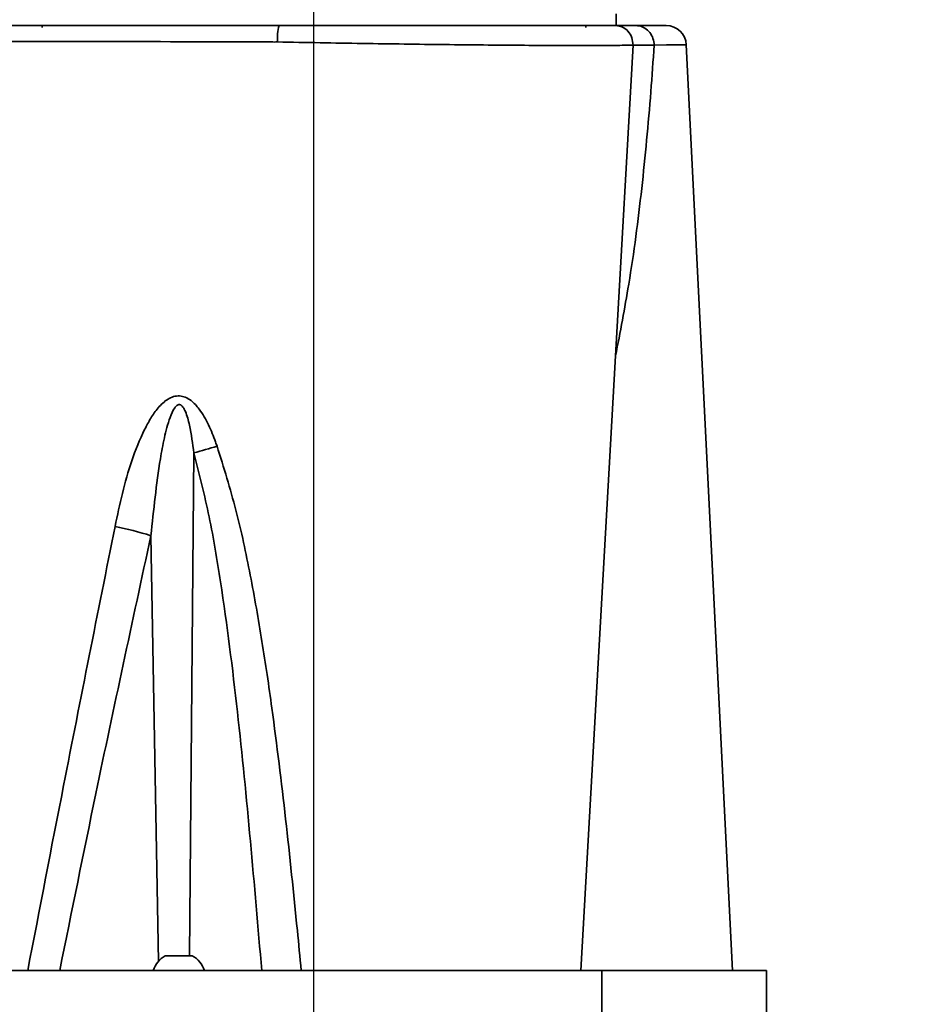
# Model space of a CAD drawing. Header units: millimetres. Extents: x 5 to 517, y 5 to 292.
# Tile 65 of 98: x 197 to 210, y 151 to 166. Entities that reach past the tile are written whole.
import ezdxf

# ---------------------------------------------------------------- set-up
doc = ezdxf.new("R2010")
doc.units = ezdxf.units.MM
doc.layers.add('图框', color=7, linetype='Continuous')
doc.styles.add('SLDTEXTSTYLE1', font='TXT', dxfattribs={"width": 0.7})
doc.dimstyles.new('SLDDIMSTYLE0', dxfattribs={"dimtxt": 3.5, "dimasz": 3.5, "dimexe": 0, "dimexo": 0.0625, "dimgap": 0.875, "dimtad": 2, "dimlfac": 10, "dimrnd": 1e-09, "dimzin": 12, "dimdsep": 46, "dimtxsty": 'SLDTEXTSTYLE1', "dimsah": 1, "dimcen": 0.09, "dimadec": 0, "dimazin": 3, "dimtfac": 1, "dimtofl": 0, "dimtmove": 0, "dimatfit": 3, "dimfxl": 0, "dimfrac": 2, "dimtolj": 1, "dimtzin": 12, "dimarcsym": 0})

# ---------------------------------------------------------------- blocks, each defined once
blk = doc.blocks.new('_D_4')
at = {"layer": '图框'}
for p, q in [((162.685, 199.713), (136.435, 199.713)), ((137.435, 101.153), (137.435, 199.713)), ((230.833, 101.153), (136.435, 101.153))]:
    blk.add_line(p, q, dxfattribs=at)
for points in [[(137.435, 199.713), (136.896, 196.213), (137.973, 196.213)], [(137.435, 101.153), (137.973, 104.653), (136.896, 104.653)]]:
    blk.add_solid(points, dxfattribs=at)
at = {"layer": '图框', "insert": (132.923, 149.053), "char_height": 3.5, "attachment_point": 1, "rotation": 90, "style": 'SLDTEXTSTYLE1'}
blk.add_mtext('B', dxfattribs=at)

msp = doc.modelspace()

# ---------------------------------------------------------------- linework, layer by layer
at = {"color": 7, "linetype": 'Continuous', "lineweight": 35}
for p, q in [((205.3596, 165.603), (205.3596, 165.776)), ((196.8596, 165.603), (196.8596, 165.576)), ((204.9096, 165.576), (204.9096, 165.603)), ((205.3575, 165.603), (205.65, 165.603)), ((205.6118, 165.3118), (205.3512, 160.7086)), ((205.924, 165.3135), (205.924, 165.3132)), ((207.0846, 151.603), (206.3988, 165.3182)), ((205.3512, 160.7086), (204.8356, 151.603)), ((198.6846, 151.823), (199.0846, 151.823)), ((205.1464, 151.603), (194.9964, 151.603)), ((205.1464, 150.603), (205.1464, 151.603)), ((207.5846, 151.603), (205.1464, 151.603)), ((207.5846, 150.603), (207.5846, 151.603))]:
    msp.add_line(p, q, dxfattribs=at)
at = {"color": 8, "linetype": 'Continuous', "lineweight": 35}
for p, q in [((199.0418, 151.823), (199.1091, 159.2704)), ((198.5822, 151.7387), (198.4721, 158.0456))]:
    msp.add_line(p, q, dxfattribs=at)
at = {"color": 8, "linetype": 'Continuous', "lineweight": 35, "flags": 128}
msp.add_lwpolyline([(206.3938, 165.3179), (206.3931, 165.3179), (206.352, 165.3175), (206.2409, 165.3165), (206.1038, 165.3152), (205.924, 165.3135), (205.924, 165.3135), (205.924, 165.3135)], dxfattribs=at)
at = {"color": 7, "linetype": 'Continuous', "lineweight": 35}
for centre, radius, start, end in [((201.0657, 165.4125), 0.7217, 164.69051, 184.18925), ((206.0992, 165.303), 0.3, 2.98743, 89.99984), ((201.8388, 150.4604), 9.2232, 105.0022, 107.21498), ((196.7982, 152.6606), 5.6391, 72.73217, 78.31233), ((198.8846, 151.4757), 0.4007, 119.93834, 161.48285), ((198.8846, 151.4757), 0.4007, 18.51715, 60.06166)]:
    msp.add_arc(centre, radius, start, end, dxfattribs=at)
for points, knots in [([(266.06, 154.8251), (266.0387, 155.3327), (265.9968, 156.3271), (265.8687, 157.7836), (265.7005, 159.1735), (265.493, 160.4966), (265.2525, 161.7539), (264.9835, 162.9465), (264.6571, 164.2056), (264.2666, 165.5135), (263.8068, 166.8518), (263.3305, 168.0804), (262.8441, 169.2092), (262.3555, 170.2412), (261.8723, 171.1795), (261.4047, 172.022), (260.9483, 172.7912), (260.3439, 173.7491), (259.5452, 174.9076), (258.5377, 176.2071), (257.4822, 177.4236), (256.3851, 178.5569), (255.2138, 179.6383), (253.9739, 180.6567), (252.673, 181.6031), (251.3172, 182.471), (249.9089, 183.2579), (248.4516, 183.9599), (246.9513, 184.5752), (245.2881, 185.1495), (243.4595, 185.659), (241.4667, 186.0803), (239.449, 186.3831), (237.4197, 186.5726), (235.4044, 186.654), (233.4285, 186.6357), (231.5119, 186.5289), (229.9876, 186.377), (228.8388, 186.2274), (228.0459, 186.1096), (227.241, 185.9754), (226.3854, 185.8168), (225.4486, 185.6238), (224.4206, 185.3881), (223.3056, 185.1041), (222.102, 184.7632), (220.8576, 184.3716), (219.5819, 183.9277), (218.2844, 183.4309), (216.9341, 182.8617), (215.5385, 182.2134), (214.2505, 181.553), (213.0791, 180.8977), (212.0303, 180.2657), (210.9773, 179.5804), (209.925, 178.8393), (208.8803, 178.038), (207.8465, 177.1786), (207.186, 176.5597), (206.8528, 176.2475)], [0, 0, 0, 0, 0.0189505, 0.0371305, 0.0545313, 0.071176, 0.0870861, 0.102281, 0.1167793, 0.1356071, 0.1531894, 0.1695611, 0.1847532, 0.199038, 0.2121534, 0.2241213, 0.2349824, 0.2455181, 0.2663731, 0.2874545, 0.3068322, 0.3264309, 0.3462734, 0.3662744, 0.3862606, 0.4062577, 0.4262979, 0.4464125, 0.4665708, 0.4867598, 0.5120253, 0.5373398, 0.5627042, 0.5881062, 0.6133398, 0.6379212, 0.6617971, 0.6849348, 0.6950535, 0.7050152, 0.7148417, 0.7254962, 0.7374764, 0.7505266, 0.7648391, 0.7804, 0.7971906, 0.8135016, 0.8307862, 0.8490169, 0.8681617, 0.8881844, 0.9030023, 0.9182325, 0.9338591, 0.9498666, 0.9662402, 0.9829666, 1, 1, 1, 1]), ([(195.2585, 165.603), (196.1362, 165.603), (197.4269, 165.603), (198.9242, 165.603), (199.7501, 165.603), (200.1632, 165.603), (200.3697, 165.603)], [0, 0, 0, 0, 0.5152082, 0.7576043, 0.8788017, 1, 1, 1, 1]), ([(200.3697, 165.603), (200.5684, 165.603), (200.9665, 165.603), (201.5626, 165.603), (202.1487, 165.603), (202.7175, 165.603), (203.2622, 165.603), (203.7769, 165.603), (204.2541, 165.603), (204.6877, 165.603), (205.0594, 165.603), (205.2614, 165.603), (205.3552, 165.603)], [0, 0, 0, 0, 0.1011121, 0.2025486, 0.3036636, 0.404761, 0.5061804, 0.6072812, 0.7087335, 0.8105091, 0.9119635, 1, 1, 1, 1]), ([(205.6117, 165.3106), (205.6071, 165.3492), (205.598, 165.4263), (205.5384, 165.5227), (205.4544, 165.5899), (205.3883, 165.5986), (205.3552, 165.603)], [0, 0, 0, 0, 0.2499986, 0.4999979, 0.75, 1, 1, 1, 1]), ([(205.924, 165.3135), (205.9199, 165.3471), (205.9117, 165.4143), (205.8615, 165.5022), (205.7898, 165.5678), (205.7197, 165.596), (205.6723, 165.6026), (205.6553, 165.6029), (205.65, 165.603)], [0, 0, 0, 0, 0.2195808, 0.4391566, 0.6587427, 0.878328, 0.9620915, 1, 1, 1, 1]), ([(205.65, 165.603), (205.7414, 165.603), (205.9261, 165.603), (206.0486, 165.603), (206.097, 165.603), (206.0954, 165.603), (206.0949, 165.603)], [0, 0, 0, 0, 0.3396124, 0.6864413, 0.8838568, 1, 1, 1, 1]), ([(200.2537, 165.3615), (200.2537, 165.3615), (200.0537, 165.3615), (199.0613, 165.3636), (197.3841, 165.3656), (195.9089, 165.3673), (195.2297, 165.368)], [0, 0, 0, 0, 0.0000012, 0.1188607, 0.5942993, 1, 1, 1, 1]), ([(200.346, 165.3597), (200.3152, 165.3587), (200.2844, 165.3577), (200.2537, 165.3615), (200.2537, 165.3615)], [0, 0, 0, 0, 0.9999352, 1, 1, 1, 1]), ([(205.6117, 165.3106), (205.6117, 165.3106), (205.4825, 165.3106), (205.3157, 165.3071), (204.9022, 165.3068), (204.4502, 165.3074), (203.9446, 165.3101), (203.4013, 165.3145), (202.8258, 165.3205), (202.2249, 165.3282), (201.6057, 165.3373), (200.9761, 165.3478), (200.5558, 165.3558), (200.346, 165.3597)], [0, 0, 0, 0, 0.0000014, 0.0880219, 0.1894726, 0.2912438, 0.3926927, 0.4938041, 0.5952353, 0.696343, 0.7974549, 0.8988921, 1, 1, 1, 1]), ([(205.924, 165.3132), (205.9076, 165.0826), (205.8572, 164.3724), (205.7461, 163.1865), (205.5772, 161.8796), (205.4193, 161.0616), (205.3512, 160.7086)], [0, 0, 0, 0, 0.14820878, 0.45651183, 0.76541993, 1, 1, 1, 1]), ([(205.924, 165.3132), (205.8379, 165.3132), (205.7413, 165.3131), (205.6266, 165.313), (205.6142, 165.313)], [0, 0, 0, 0, 0.8917071, 1, 1, 1, 1]), ([(197.9405, 158.1828), (197.9747, 158.3465), (198.0431, 158.674), (198.1798, 159.1569), (198.3279, 159.5271), (198.4659, 159.7866), (198.5756, 159.9434), (198.6905, 160.0555), (198.8047, 160.11), (198.894, 160.1214), (198.9854, 160.0993), (199.0887, 160.0358), (199.2112, 159.8977), (199.3301, 159.6882), (199.4059, 159.498), (199.4438, 159.3907), (199.4513, 159.3692)], [0, 0, 0, 0, 0.1560673, 0.3121514, 0.4675457, 0.5262818, 0.5848706, 0.6449592, 0.6719192, 0.7003165, 0.7258694, 0.7570409, 0.8107811, 0.8946496, 0.9789095, 1, 1, 1, 1]), ([(199.1091, 159.2704), (199.09, 159.4086), (199.0613, 159.616), (199.0026, 159.8439), (198.9558, 159.9412), (198.927, 159.9744), (198.9057, 159.9862), (198.8889, 159.9889), (198.8707, 159.9847), (198.8473, 159.97), (198.799, 159.9112), (198.7345, 159.7487), (198.6659, 159.4949), (198.5615, 158.9108), (198.5114, 158.4258), (198.4721, 158.0456)], [0, 0, 0, 0, 0.1496865, 0.2246483, 0.2513851, 0.2648238, 0.2709339, 0.2770977, 0.2825386, 0.2906023, 0.3062099, 0.3631286, 0.476013, 0.5891667, 1, 1, 1, 1]), ([(199.4513, 159.3692), (199.5492, 159.056), (199.7449, 158.4293), (199.9475, 157.4593), (200.1212, 156.4806), (200.2968, 155.2752), (200.4703, 153.8476), (200.6057, 152.5499), (200.6786, 151.8013), (200.6979, 151.603)], [0, 0, 0, 0, 0.1251306, 0.2503673, 0.3769883, 0.5036234, 0.7138591, 0.9241792, 1, 1, 1, 1]), ([(200.1121, 151.603), (200.0575, 152.2423), (199.9483, 153.521), (199.761, 155.4432), (199.5585, 157.045), (199.3473, 158.3261), (199.1885, 158.9557), (199.1091, 159.2704)], [0, 0, 0, 0, 0.2484516, 0.4969359, 0.7478602, 0.8739749, 1, 1, 1, 1]), ([(196.648, 151.603), (196.824, 152.5171), (197.247, 154.7135), (197.6849, 156.904), (197.9405, 158.1828)], [0, 0, 0, 0, 0.4161882, 1, 1, 1, 1]), ([(198.4721, 158.0456), (198.197, 156.7732), (197.7336, 154.6297), (197.2983, 152.4777), (197.1214, 151.603)], [0, 0, 0, 0, 0.5935579, 1, 1, 1, 1])]:
    msp.add_open_spline(points, degree=3, knots=knots, dxfattribs=at)
at = {"layer": '图框'}
msp.add_line((200.8846, 148.9489), (200.8846, 188.9493), dxfattribs=at)

# ---------------------------------------------------------------- dimensions: what is measured, and where the dimension line sits
dim = msp.add_linear_dim(base=(137.4346, 199.713), p1=(231.8327, 101.153), p2=(163.6846, 199.713), angle=90, dimstyle='SLDDIMSTYLE0', dxfattribs=at)
dim.commit()
dim.dimension.update_dxf_attribs({"geometry": '_D_4', "text_midpoint": (137.4346, 149.8189), "dimtype": 160})

doc.saveas('drawing.dxf')
